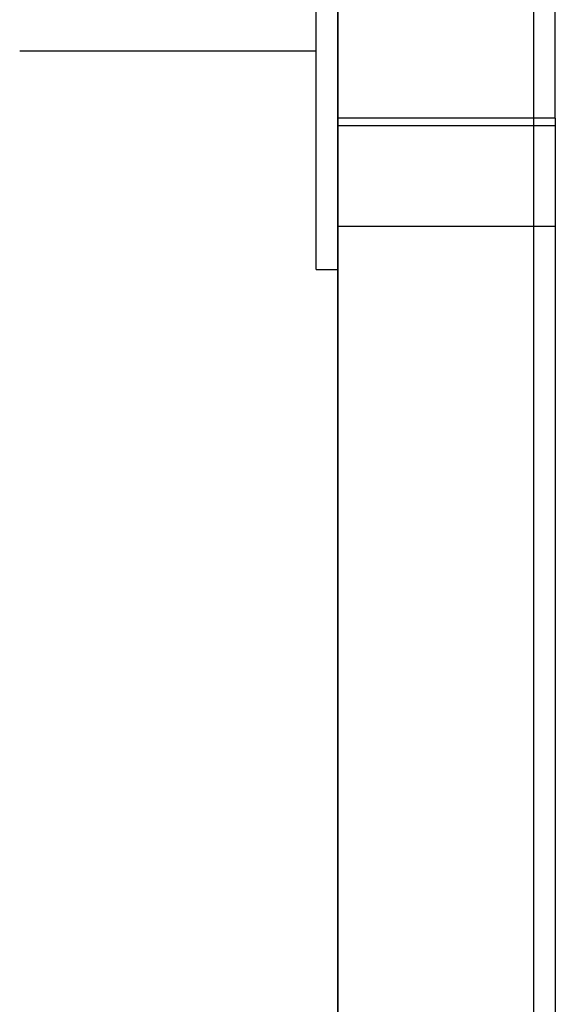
# Model space of a CAD drawing. Header units: millimetres. Extents: x -376 to 315, y -690 to 690.
# Tile 17 of 20: x 77 to 200, y 340 to 567. Entities that reach past the tile are written whole.
import ezdxf

# ---------------------------------------------------------------- set-up
doc = ezdxf.new("R2010")
doc.units = ezdxf.units.MM
doc.layers.add('MAIN-2', color=7, linetype='Continuous')

msp = doc.modelspace()

# ---------------------------------------------------------------- linework, layer by layer
at = {"layer": 'MAIN-2'}
for p, q in [((195, 685), (195, -685)), ((149.97, 259.45), (149.97, 607.04)), ((145, 509.12), (145, 576.12)), ((150, 576.12), (150, 522.26)), ((150, 542.14), (150, 576.12)), ((199.99, 543.97), (199.99, 576.12)), ((145, 559.38), (76.8, 559.38)), ((199.99, 543.97), (150, 543.97)), ((199.99, 543.97), (199.99, -136.39)), ((150, 542.14), (150, 516.24)), ((199.99, 542.14), (150, 542.14)), ((149.97, 522.26), (150, 522.26)), ((149.97, 522.26), (149.97, -92.33)), ((150, 519.12), (200, 519.12)), ((150, 516.24), (149.97, 516.24)), ((150, 509.12), (150, 516.24)), ((145, 509.12), (150, 509.12))]:
    msp.add_line(p, q, dxfattribs=at)

doc.saveas('drawing.dxf')
